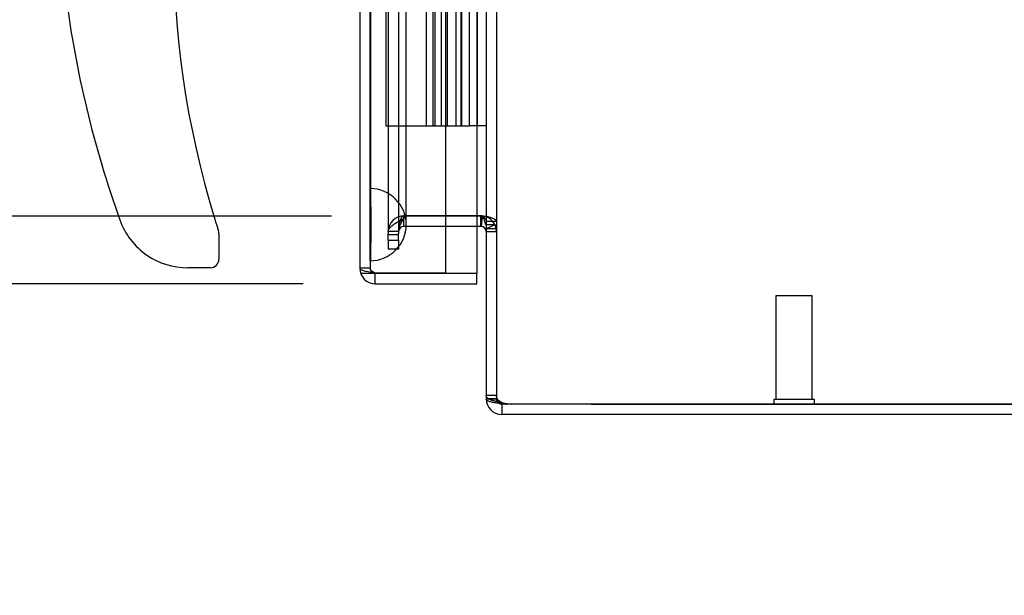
# Model space of a CAD drawing. Header units: inches. Extents: x 1 to 240, y -1 to 159.
# Tile 55 of 103: x 113.49 to 120.31, y 66.78 to 70.77. Entities that reach past the tile are written whole.
import ezdxf
from ezdxf.enums import TextEntityAlignment as Align
from ezdxf.lldxf.tags import DXFTag

# ---------------------------------------------------------------- set-up
doc = ezdxf.new("R2010")
doc.units = ezdxf.units.IN
doc.header["$MEASUREMENT"] = 0
for name, color, linetype in [('COM43552', 7, 'Continuous'), ('COM43581', 7, 'Continuous'), ('COM70219', 7, 'Continuous'), ('COM70657-10', 7, 'Continuous'), ('COM70662-26C', 7, 'Continuous'), ('Default', 7, 'Continuous'), ('HAN13060', 7, 'Continuous'), ('HNG10620-26B', 7, 'Continuous'), ('HNG10620-26P', 7, 'Continuous'), ('STD21878', 7, 'Continuous')]:
    doc.layers.add(name, color=color, linetype=linetype)
doc.styles.add('SEACAD_Times_New_Roman', font='times.ttf')
tags = doc.linetypes.add('HIDDEN2', pattern=[0.1875, 0.125, -0.0625]).pattern_tags.tags
tags[6:7] = [DXFTag(74, 4), DXFTag(75, 0), DXFTag(340, '0'), DXFTag(46, 0.0), DXFTag(50, 0.0), DXFTag(44, 0.0), DXFTag(45, 0.0)]
tags[4:5] = [DXFTag(74, 4), DXFTag(75, 0), DXFTag(340, '0'), DXFTag(46, 0.0), DXFTag(50, 0.0), DXFTag(44, 0.0), DXFTag(45, 0.0)]
doc.dimstyles.new('HAMMOND_(STH_-_240x160)', dxfattribs={"dimtxt": 1, "dimasz": 1.25, "dimexe": 0.5, "dimexo": 0.5, "dimgap": 0.25, "dimtad": 0, "dimtih": 1, "dimtoh": 1, "dimzin": 0, "dimdsep": 46, "dimtxsty": 'SEACAD_Times_New_Roman', "dimblk1": '_SE_FILLED', "dimblk2": '_SE_FILLED', "dimsah": 1, "dimcen": 0.5, "dimadec": 0, "dimazin": 0, "dimtfac": 0.8, "dimtofl": 0, "dimtmove": 0, "dimatfit": 3, "dimfxl": 1, "dimtolj": 1, "dimtzin": 0, "dimarcsym": 0})

# ---------------------------------------------------------------- blocks, each defined once
blk = doc.blocks.new('SE3')
at = {"layer": 'COM43552', "color": 7, "linetype": 'HIDDEN2'}
for p, q in [((116.6874, 69.4131), (116.1534, 69.4131)), ((116.1534, 69.341), (116.1534, 69.413)), ((116.1704, 69.413), (116.1534, 69.413)), ((116.1704, 69.341), (116.1704, 69.413)), ((116.6967, 69.4131), (116.6874, 69.4131)), ((116.6905, 69.3409), (116.6967, 69.4126)), ((116.6908, 69.3408), (116.6976, 69.4125)), ((116.1704, 69.341), (116.1534, 69.341)), ((116.6602, 69.341), (116.1704, 69.341)), ((116.7193, 69.3548), (116.7832, 69.3548)), ((116.7193, 69.3216), (116.7832, 69.3547)), ((116.1174, 69.305), (116.0454, 69.305)), ((116.0454, 69.2849), (116.1174, 69.2849)), ((116.7234, 69.3271), (116.7954, 69.3271)), ((116.7234, 69.305), (116.7954, 69.305)), ((116.0454, 69.2466), (116.0454, 69.183)), ((116.1174, 69.2466), (116.1174, 69.183)), ((116.1174, 69.183), (116.0454, 69.183)), ((116.7954, 68.1693), (116.7234, 68.1693)), ((116.7954, 68.146), (116.7234, 68.146)), ((116.8694, 68.11), (116.8314, 68.11)), ((126.6154, 68.1101), (116.9019, 68.1101))]:
    blk.add_line(p, q, dxfattribs=at)
at = {"layer": 'COM43552', "color": 7, "linetype": 'Continuous'}
for p, q in [((116.6874, 69.341), (116.6874, 69.413)), ((116.6908, 69.4126), (116.6976, 69.4126)), ((116.6874, 69.341), (116.6602, 69.341)), ((116.8314, 68.11), (116.8314, 68.038)), ((116.9507, 68.038), (116.8314, 68.038)), ((126.6154, 68.038), (116.9507, 68.038))]:
    blk.add_line(p, q, dxfattribs=at)
at = {"layer": 'COM43552', "color": 7, "linetype": 'HIDDEN2'}
for centre, radius, start, end in [((116.1534, 69.305), 0.108, 90, 179.09833), ((116.6874, 69.305), 0.108, 0, 70.37987), ((116.1534, 69.305), 0.036, 90, 179.09833), ((116.7522, 69.3247), 0.0433, 3.16147, 44.08694), ((116.8314, 68.146), 0.036, 180, 241.00188), ((116.9019, 68.3601), 0.25, 253.60764, 270)]:
    blk.add_arc(centre, radius, start, end, dxfattribs=at)
at = {"layer": 'COM43552', "color": 7, "linetype": 'Continuous'}
for centre, radius, start, end in [((116.6874, 69.305), 0.108, 70.37987, 90), ((116.6874, 69.305), 0.036, 0, 90), ((116.8314, 68.146), 0.108, 180, 270), ((116.8314, 68.146), 0.036, 241.00188, 270)]:
    blk.add_arc(centre, radius, start, end, dxfattribs=at)
at = {"layer": 'COM43552', "color": 7, "linetype": 'HIDDEN2'}
for points, knots in [([(116.1534, 69.4131), (116.1524, 69.413), (116.1505, 69.4128), (116.1477, 69.4119), (116.1451, 69.4103), (116.1426, 69.4083), (116.1403, 69.4059), (116.1375, 69.4022), (116.1344, 69.3971), (116.1312, 69.3905), (116.1276, 69.381), (116.1247, 69.371), (116.1219, 69.3583), (116.1202, 69.3478), (116.1186, 69.3346), (116.1178, 69.3239), (116.1174, 69.3132), (116.1174, 69.3078), (116.1174, 69.3051)], [0, 0, 0, 0, 0.022754, 0.045984, 0.070591, 0.096461, 0.123511, 0.151659, 0.210448, 0.271762, 0.334819, 0.464273, 0.530139, 0.663249, 0.730292, 0.864945, 0.932449, 1, 1, 1, 1]), ([(116.7193, 69.3548), (116.7188, 69.3578), (116.718, 69.3622), (116.7163, 69.3696), (116.7148, 69.3753), (116.7126, 69.3824), (116.7106, 69.3878), (116.7077, 69.3943), (116.7051, 69.3993), (116.7014, 69.4048), (116.698, 69.4086), (116.6945, 69.4111), (116.6924, 69.4121), (116.6913, 69.4124), (116.6908, 69.4126)], [0, 0, 0, 0, 0.137044, 0.205097, 0.339959, 0.406622, 0.537833, 0.602098, 0.726778, 0.786613, 0.898971, 0.950885, 0.97576, 1, 1, 1, 1]), ([(116.8314, 68.1203), (116.8291, 68.1206), (116.8247, 68.1213), (116.8182, 68.1225), (116.8117, 68.1236), (116.8053, 68.1249), (116.799, 68.1262), (116.7929, 68.1275), (116.7869, 68.1289), (116.7812, 68.1303), (116.7757, 68.1318), (116.7703, 68.1334), (116.7653, 68.135), (116.7605, 68.1366), (116.7559, 68.1383), (116.7482, 68.1414), (116.7386, 68.1463), (116.7306, 68.1526), (116.7261, 68.1585), (116.7238, 68.1637), (116.7235, 68.1675), (116.7234, 68.1693)], [0, 0, 0, 0, 0.037972, 0.075822, 0.113545, 0.151136, 0.18859, 0.2259, 0.263061, 0.300068, 0.336915, 0.373599, 0.410113, 0.446452, 0.482612, 0.518588, 0.642813, 0.764547, 0.844286, 0.922785, 1, 1, 1, 1]), ([(116.8314, 68.1203), (116.8262, 68.1227), (116.8211, 68.1256), (116.812, 68.1322), (116.808, 68.1359), (116.8016, 68.1442), (116.7992, 68.1487), (116.7961, 68.1584), (116.7954, 68.1637), (116.7954, 68.1693)], [0, 0, 0, 0, 0.25, 0.25, 0.5, 0.5, 0.75, 0.75, 1, 1, 1, 1])]:
    blk.add_open_spline(points, degree=3, knots=knots, dxfattribs=at)
at = {"layer": 'COM43581', "color": 7, "linetype": 'Continuous'}
for p, q in [((116.7234, 97.9313), (116.7234, 68.1447)), ((116.6874, 69.413), (116.6602, 69.413)), ((116.6874, 69.413), (116.6978, 69.413)), ((116.7295, 68.1352), (116.7234, 68.1447)), ((126.6514, 68.11), (116.8694, 68.11))]:
    blk.add_line(p, q, dxfattribs=at)
at = {"layer": 'COM43581', "color": 7, "linetype": 'HIDDEN2'}
for p, q in [((116.7954, 97.9313), (116.7954, 68.1447)), ((116.0454, 96.7844), (116.0454, 69.2916)), ((116.1174, 96.7844), (116.1174, 69.2916)), ((116.1704, 69.413), (116.1534, 69.396)), ((116.6602, 69.413), (116.1704, 69.413)), ((116.6978, 69.413), (116.7186, 69.413)), ((116.7234, 69.377), (116.7954, 69.377)), ((116.1174, 69.305), (116.0454, 69.305)), ((116.0454, 69.2466), (116.0454, 69.2916)), ((116.1174, 69.2466), (116.1174, 69.2916)), ((116.0454, 69.2466), (116.1174, 69.2466)), ((116.7954, 68.1447), (116.7234, 68.1447)), ((116.7974, 68.1352), (116.7954, 68.1447))]:
    blk.add_line(p, q, dxfattribs=at)
at = {"layer": 'COM43581', "color": 7, "linetype": 'Continuous'}
blk.add_arc((116.8694, 68.36), 0.25, 261.25715, 270, dxfattribs=at)
for points, knots in [([(116.6978, 69.413), (116.7051, 69.407), (116.7117, 69.401), (116.7208, 69.389), (116.7234, 69.383), (116.7234, 69.377)], [0, 0, 0, 0, 0.5, 0.5, 1, 1, 1, 1]), ([(116.8314, 68.1129), (116.8198, 68.1138), (116.8084, 68.115), (116.7868, 68.1179), (116.7767, 68.1195), (116.7587, 68.1232), (116.7509, 68.1253), (116.738, 68.1299), (116.733, 68.1324), (116.7295, 68.1352)], [0, 0, 0, 0, 0.25, 0.25, 0.5, 0.5, 0.75, 0.75, 1, 1, 1, 1])]:
    blk.add_open_spline(points, degree=3, knots=knots, dxfattribs=at)
at = {"layer": 'COM43581', "color": 7, "linetype": 'HIDDEN2'}
for points, knots in [([(116.7186, 69.413), (116.7296, 69.41), (116.7401, 69.407), (116.7589, 69.401), (116.7672, 69.398), (116.7809, 69.392), (116.7863, 69.389), (116.7935, 69.383), (116.7954, 69.38), (116.7954, 69.377)], [0, 0, 0, 0, 0.25, 0.25, 0.5, 0.5, 0.75, 0.75, 1, 1, 1, 1]), ([(116.0454, 69.305), (116.0454, 69.3126), (116.0482, 69.3202), (116.059, 69.3353), (116.067, 69.3429), (116.087, 69.3581), (116.099, 69.3657), (116.1251, 69.3808), (116.1392, 69.3884), (116.1534, 69.396)], [0, 0, 0, 0, 0.25, 0.25, 0.5, 0.5, 0.75, 0.75, 1, 1, 1, 1]), ([(116.1174, 69.305), (116.1174, 69.3202), (116.1212, 69.3353), (116.1346, 69.3657), (116.1439, 69.3808), (116.1534, 69.396)], [0, 0, 0, 0, 0.5, 0.5, 1, 1, 1, 1]), ([(116.8314, 68.1129), (116.8303, 68.1132), (116.8281, 68.1137), (116.8248, 68.1147), (116.8216, 68.1158), (116.8186, 68.117), (116.8156, 68.1184), (116.8128, 68.1198), (116.8094, 68.1217), (116.8058, 68.1243), (116.8023, 68.1276), (116.7994, 68.1312), (116.7981, 68.1338), (116.7974, 68.1352)], [0, 0, 0, 0, 0.068018, 0.136416, 0.205233, 0.274512, 0.344291, 0.414606, 0.485493, 0.610947, 0.738422, 0.868064, 1, 1, 1, 1])]:
    blk.add_open_spline(points, degree=3, knots=knots, dxfattribs=at)
at = {"layer": 'COM70219', "color": 7, "linetype": 'HIDDEN2'}
for p, q in [((115.9212, 69.603), (115.9212, 96.473)), ((115.9222, 69.603), (115.9222, 96.473)), ((115.9242, 69.603), (115.9242, 96.473)), ((116.1702, 69.603), (116.1702, 96.473)), ((115.9212, 69.104), (115.9212, 69.603)), ((115.9222, 69.104), (115.9222, 69.603)), ((115.9242, 69.353), (115.9242, 69.603)), ((116.1702, 69.353), (116.1702, 69.603)), ((115.9212, 69.602), (115.9222, 69.602)), ((115.9222, 69.602), (115.9242, 69.353)), ((115.9242, 69.353), (115.9222, 69.104)), ((115.9222, 69.104), (115.9212, 69.104))]:
    blk.add_line(p, q, dxfattribs=at)
for start, end in [(0, 90), (270, 0)]:
    blk.add_arc((115.9202, 69.353), 0.25, start, end, dxfattribs=at)
at = {"layer": 'COM70657-10', "color": 7, "linetype": 'Continuous'}
for p, q in [((115.8482, 97.024), (115.8482, 69.052)), ((116.6602, 97.0599), (116.6602, 69.0161)), ((115.9562, 69.0161), (116.6602, 69.0161)), ((116.4422, 69.0161), (115.9562, 69.0161)), ((115.9562, 68.944), (115.9562, 69.016)), ((115.9562, 69.016), (116.6602, 69.016)), ((116.4422, 69.0161), (116.4422, 69.0161)), ((116.6602, 68.944), (116.6602, 69.016)), ((115.9562, 68.944), (116.6602, 68.944))]:
    blk.add_line(p, q, dxfattribs=at)
at = {"layer": 'COM70657-10', "color": 7, "linetype": 'HIDDEN2'}
for p, q in [((115.9202, 97.024), (115.9202, 69.052)), ((116.4422, 97.0599), (116.4422, 69.0161)), ((115.9202, 69.052), (115.8482, 69.052)), ((115.8544, 69.0161), (115.9562, 69.0161)), ((115.8544, 69.016), (115.9562, 69.016))]:
    blk.add_line(p, q, dxfattribs=at)
at = {"layer": 'COM70657-10', "color": 7, "linetype": 'Continuous'}
for radius, start in [(0.108, 180), (0.036, 245.97773)]:
    blk.add_arc((115.9562, 69.052), radius, start, 270, dxfattribs=at)
at = {"layer": 'COM70657-10', "color": 7, "linetype": 'HIDDEN2'}
blk.add_arc((115.9562, 69.052), 0.036, 180, 245.97773, dxfattribs=at)
at = {"layer": 'COM70657-10', "color": 7, "linetype": 'Continuous'}
blk.add_open_spline([(115.8482, 69.052), (115.8482, 69.049), (115.851, 69.046), (115.8619, 69.04), (115.8699, 69.037), (115.8899, 69.0311), (115.9018, 69.0281), (115.928, 69.0221), (115.9421, 69.0191), (115.9562, 69.0161)], degree=3, knots=[0, 0, 0, 0, 0.25, 0.25, 0.5, 0.5, 0.75, 0.75, 1, 1, 1, 1], dxfattribs=at)
at = {"layer": 'COM70657-10', "color": 7, "linetype": 'HIDDEN2'}
blk.add_open_spline([(115.9202, 69.052), (115.9202, 69.049), (115.9212, 69.046), (115.9248, 69.04), (115.9274, 69.037), (115.9341, 69.0311), (115.9381, 69.0281), (115.9468, 69.0221), (115.9515, 69.0191), (115.9562, 69.0161)], degree=3, knots=[0, 0, 0, 0, 0.25, 0.25, 0.5, 0.5, 0.75, 0.75, 1, 1, 1, 1], dxfattribs=at)
at = {"layer": 'COM70662-26C', "color": 7, "linetype": 'HIDDEN2'}
for p, q in [((116.0282, 96.038), (116.0282, 70.038)), ((116.4561, 70.038), (116.4561, 96.038)), ((116.5161, 70.038), (116.5161, 96.038)), ((116.3567, 70.038), (116.3567, 71.038)), ((116.4144, 70.038), (116.4144, 71.038)), ((116.0282, 70.038), (116.4271, 70.038)), ((116.4271, 70.038), (116.5161, 70.038))]:
    blk.add_line(p, q, dxfattribs=at)
at = {"layer": 'HAN13060', "color": 7, "linetype": 'Continuous'}
for p, q in [((114.8732, 69.2921), (114.8732, 69.114)), ((114.3759, 69.144), (114.3747, 69.1422)), ((114.8132, 69.054), (114.6583, 69.054))]:
    blk.add_line(p, q, dxfattribs=at)
for centre, radius, start, end in [((120.9771, 71.2824), 6.4172, 162.10501, 197.01016), ((121.1535, 71.8815), 7.3996, 187.26095, 199.71455), ((114.6583, 69.554), 0.5, 199.71455, 235.43766), ((114.8132, 69.2921), 0.06, 0, 17.89499), ((114.6583, 69.554), 0.5, 235.43766, 270), ((114.8132, 69.114), 0.06, 270, 0)]:
    blk.add_arc(centre, radius, start, end, dxfattribs=at)
blk.add_open_spline([(114.8406, 69.4051), (114.8459, 69.3878), (114.8513, 69.3705), (114.8593, 69.345), (114.862, 69.3366), (114.8658, 69.3246), (114.8671, 69.3207), (114.8687, 69.3155), (114.8693, 69.3139), (114.8701, 69.3114), (114.8703, 69.3106), (114.8703, 69.3106)], degree=3, knots=[0, 0, 0, 0, 0.5, 0.5, 0.75, 0.75, 0.875, 0.875, 0.9375, 0.9375, 1, 1, 1, 1], dxfattribs=at)
at = {"layer": 'HNG10620-26B', "color": 7, "linetype": 'HIDDEN2'}
for p, q in [((116.6634, 70.038), (116.6634, 96.038)), ((116.3084, 71.038), (116.3084, 70.038)), ((116.3684, 71.038), (116.3684, 70.038)), ((116.5517, 70.038), (116.5517, 71.038)), ((116.609, 70.038), (116.609, 71.038)), ((116.5161, 70.038), (116.609, 70.038)), ((116.6549, 70.038), (116.609, 70.038)), ((116.6634, 70.038), (116.6549, 70.038)), ((116.7234, 70.038), (116.6634, 70.038))]:
    blk.add_line(p, q, dxfattribs=at)
at = {"layer": 'HNG10620-26P', "color": 7, "linetype": 'HIDDEN2'}
for p, q in [((116.3684, 95.5991), (116.3684, 70.038)), ((116.5559, 70.038), (116.5559, 95.5991))]:
    blk.add_line(p, q, dxfattribs=at)
at = {"layer": 'STD21878', "color": 7, "linetype": 'HIDDEN2'}
for p, q in [((118.9804, 68.86), (118.7304, 68.86)), ((118.7304, 68.86), (118.7304, 68.1412)), ((118.9804, 68.1412), (118.9804, 68.86)), ((118.9959, 68.1412), (118.7149, 68.1412)), ((118.7149, 68.1412), (118.7149, 68.11)), ((118.9959, 68.11), (118.9959, 68.1412))]:
    blk.add_line(p, q, dxfattribs=at)
blk = doc.blocks.new('DMBLK2866')
at = {"layer": 'Default', "linetype": 'Continuous'}
for points in [[(129.5422, 71.663), (129.1256, 71.663), (129.3339, 70.413)], [(129.5422, 66.86), (129.3339, 68.11), (129.1256, 66.86)]]:
    blk.add_hatch(color=7, dxfattribs=at).paths.add_polyline_path(points)
at = {"layer": 'Default', "color": 7, "linetype": 'Continuous'}
for p, q in [((129.3339, 70.413), (129.3339, 72.913)), ((126.3144, 70.413), (129.8339, 70.413)), ((117.4507, 68.11), (129.8339, 68.11)), ((129.3339, 65.2493), (129.3339, 68.11)), ((129.3339, 65.2493), (129.8339, 65.2493))]:
    blk.add_line(p, q, dxfattribs=at)
at = {"layer": 'Default', "color": 7, "linetype": 'Continuous', "style": 'SEACAD_Times_New_Roman'}
for s, p in [('I/S', (133.5379, 65.7493)), ('2.30', (130.1839, 65.7493))]:
    blk.add_text(s, height=1, dxfattribs=at).set_placement(p, align=Align.TOP_LEFT)
blk = doc.blocks.new('_SE_FILLED')
at = {"color": 0}
blk.add_line((0, 0), (-1, 0), dxfattribs=at)
blk.add_solid([(0, 0), (-1, -0.1665), (-1, 0.1665), (0, 0)], dxfattribs=at)
blk = doc.blocks.new('DMBLK2870')
at = {"layer": 'Default', "linetype": 'Continuous'}
for points in [[(105.2778, 95.413), (105.6944, 95.413), (105.4861, 96.663)], [(105.2778, 70.663), (105.4861, 69.413), (105.6944, 70.663)]]:
    blk.add_hatch(color=7, dxfattribs=at).paths.add_polyline_path(points)
at = {"layer": 'Default', "color": 7, "linetype": 'Continuous'}
for p, q in [((115.6534, 96.663), (104.9861, 96.663)), ((105.4861, 96.663), (105.4861, 83.888)), ((105.4861, 79.188), (105.4861, 69.413)), ((115.6534, 69.413), (104.9861, 69.413))]:
    blk.add_line(p, q, dxfattribs=at)
at = {"layer": 'Default', "color": 7, "linetype": 'Continuous', "style": 'SEACAD_Times_New_Roman'}
for s, p in [('27.25', (103.7799, 83.538)), ('DOOR', (103.3889, 82.038)), ('OPENING', (102.2396, 80.538))]:
    blk.add_text(s, height=1, dxfattribs=at).set_placement(p, align=Align.TOP_LEFT)
blk = doc.blocks.new('DMBLK2889')
at = {"layer": 'Default', "linetype": 'Continuous'}
for points in [[(110.6632, 73.3606), (111.0799, 73.3606), (110.8716, 74.6106)], [(110.6632, 70.194), (110.8716, 68.944), (111.0799, 70.194)]]:
    blk.add_hatch(color=7, dxfattribs=at).paths.add_polyline_path(points)
at = {"layer": 'Default', "color": 7, "linetype": 'Continuous'}
for p, q in [((114.9132, 74.6106), (110.3716, 74.6106)), ((110.8716, 72.6273), (110.8716, 74.6106)), ((110.8716, 68.944), (110.8716, 71.2773)), ((115.4562, 68.944), (110.3716, 68.944))]:
    blk.add_line(p, q, dxfattribs=at)
at = {"layer": 'Default', "color": 7, "linetype": 'Continuous', "style": 'SEACAD_Times_New_Roman'}
blk.add_text('5.67', height=1, dxfattribs=at).set_placement((109.5446, 72.2773), align=Align.TOP_LEFT)

msp = doc.modelspace()

# ---------------------------------------------------------------- block references
at = {"layer": 'Default'}
msp.add_blockref('SE3', (0, 0), dxfattribs=at)

# ---------------------------------------------------------------- dimensions: what is measured, and where the dimension line sits
at = {"layer": 'Default', "color": 7, "linetype": 'Continuous'}
for base, p1, p2, angle, text, picture, middle, dimtype in [((105.4861, 96.663), (116.1534, 96.663), (116.1534, 69.413), 270, '\\A1;<>\\PDOOR\\XOPENING', 'DMBLK2870', (105.4861, 83.038), 161), ((110.8716, 74.6106), (115.9562, 68.944), (115.4132, 74.6106), 90, '\\A1;<>', 'DMBLK2889', (110.8716, 71.7773), 160)]:
    dim = msp.add_linear_dim(base=base, p1=p1, p2=p2, angle=angle, text=text, dimstyle='HAMMOND_(STH_-_240x160)', dxfattribs=at)
    dim.commit()
    dim.dimension.update_dxf_attribs({"geometry": picture, "text_midpoint": middle, "dimtype": dimtype})
dim = msp.add_linear_dim(base=(129.3339, 70.413), p1=(116.9507, 68.11), p2=(125.8144, 70.413), angle=90, text='\\A1;<> I/S', dimstyle='HAMMOND_(STH_-_240x160)', override={"dimtmove": 1}, dxfattribs=at)
dim.commit()
dim.dimension.update_dxf_attribs({"geometry": 'DMBLK2866', "text_midpoint": (129.8339, 65.2493), "dimtype": 160})

doc.saveas('drawing.dxf')
